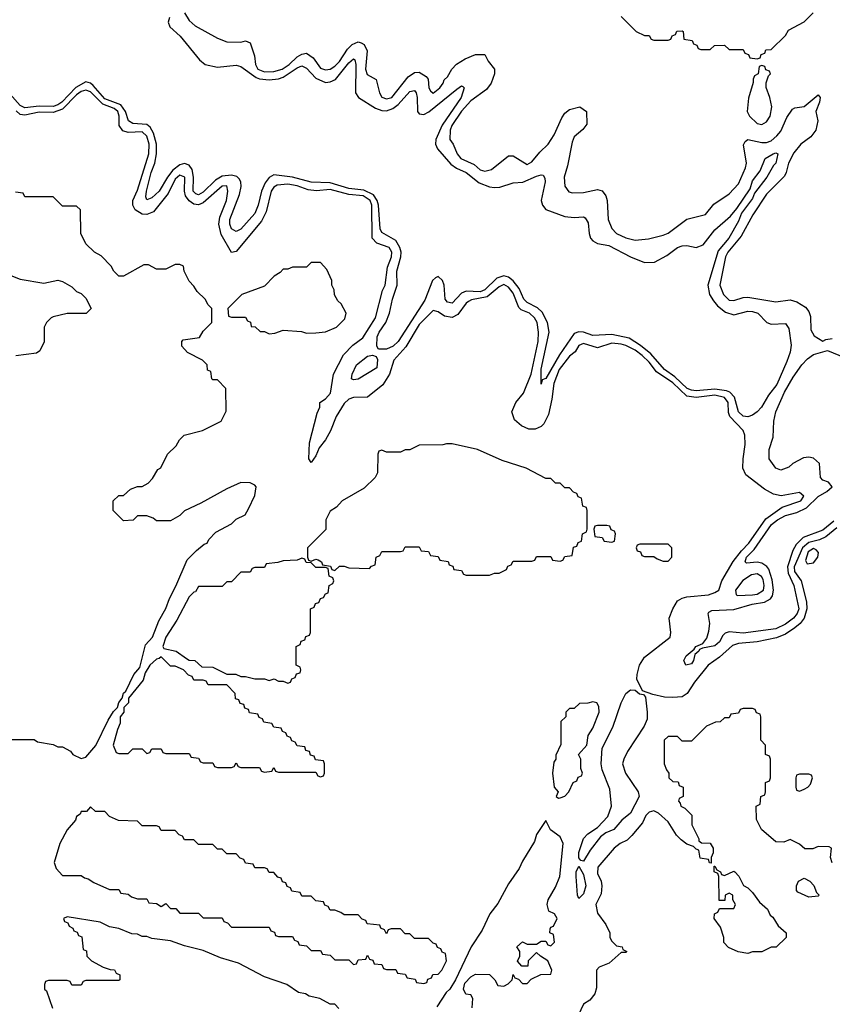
# Model space of a CAD drawing. Header units: inches. Extents: x 2668334 to 2765628, y 828034 to 955234.
# Tile 32 of 218: x 2712148 to 2715610, y 843125 to 847321. Entities that reach past the tile are written whole.
import ezdxf

# ---------------------------------------------------------------- set-up
doc = ezdxf.new("R2010")
doc.units = ezdxf.units.IN
doc.header["$MEASUREMENT"] = 0
doc.layers.add('C7814', color=7, linetype='Continuous')

msp = doc.modelspace()

# ---------------------------------------------------------------- linework, layer by layer
at = {"layer": 'C7814', "color": 4}
for points, elevation in [([(2712850.4, 847350), (2712870, 847317.3), (2712895.1, 847295.1), (2712990, 847242.8), (2713030, 847226), (2713090, 847224.7), (2713110, 847231), (2713130, 847222), (2713147.5, 847167.5), (2713153, 847130), (2713162.4, 847110), (2713190, 847098.9), (2713230, 847100.9), (2713266, 847110), (2713295.8, 847130), (2713330, 847163.1), (2713350, 847174), (2713370, 847178.4), (2713398.3, 847158.3), (2713430, 847114.8), (2713450, 847108), (2713470, 847110.8), (2713490, 847123), (2713510, 847143.1), (2713544.7, 847195.3), (2713564.2, 847215.8), (2713590, 847227), (2713602.9, 847222.9), (2713614.9, 847214.9), (2713628, 847188), (2713621.1, 847110), (2713627.9, 847087.9), (2713665.8, 847065.8), (2713680.4, 847010), (2713690, 846990.8), (2713710, 846983.1), (2713733, 846990), (2713802.3, 847077.8), (2713830, 847096), (2713850, 847098), (2713879.1, 847079.1), (2713887.9, 847067.9), (2713890.8, 847030), (2713897.3, 847017.3), (2713910, 847008.2), (2713938, 847030), (2713952.3, 847050), (2713956, 847064), (2713970, 847078), (2713988.7, 847110), (2714009.2, 847130.8), (2714046, 847154), (2714090, 847172), (2714130, 847172), (2714143.6, 847143.6), (2714171.3, 847110), (2714171.3, 847090), (2714156, 847050), (2714136.7, 847023.3), (2714070, 846975.1), (2714030, 846931), (2713989.1, 846870), (2713981.3, 846850), (2713980.7, 846810), (2713994.8, 846790), (2714011, 846750), (2714026.8, 846730), (2714083.7, 846703.7), (2714110, 846680.7), (2714130, 846674.8), (2714157.5, 846682.5), (2714230, 846741), (2714250, 846741), (2714310, 846704), (2714330, 846714.8), (2714363.7, 846756.3), (2714398.7, 846790), (2714425.1, 846830), (2714457.2, 846902.8), (2714470, 846922), (2714490, 846938), (2714534, 846950), (2714562, 846930), (2714563.6, 846876.4), (2714546.4, 846853.6), (2714510, 846822), (2714500.9, 846799.1), (2714481.6, 846698.4), (2714467.3, 846650), (2714470.9, 846610.9), (2714487.3, 846587.3), (2714503.5, 846583.5), (2714550, 846584), (2714610, 846598), (2714630, 846591.3), (2714644.7, 846570), (2714651, 846550), (2714654.8, 846470), (2714670, 846431.3), (2714690.5, 846410.5), (2714730, 846390.7), (2714770, 846382), (2714827.5, 846387.5), (2714890, 846402.8), (2714910, 846411), (2714990, 846470.8), (2715070, 846491.3), (2715105.6, 846534.4), (2715170, 846579.1), (2715210, 846622), (2715240.5, 846690), (2715244.2, 846710), (2715231.9, 846788.1), (2715238.4, 846801.6), (2715250, 846810.4), (2715310, 846797.3), (2715330, 846797.3), (2715350, 846805.3), (2715374.3, 846825.7), (2715390, 846846.4), (2715416.4, 846903.6), (2715440.9, 846939.1), (2715450, 846946), (2715490, 846950.8), (2715550, 847001), (2715558.8, 846990), (2715555.5, 846970), (2715539.3, 846930), (2715548.4, 846890), (2715540.4, 846850), (2715518.6, 846821.4), (2715475.8, 846790), (2715446.2, 846753.8), (2715423.2, 846710), (2715414, 846670), (2715405.8, 846654.2), (2715330, 846578), (2715271.6, 846490), (2715221.5, 846398.5), (2715165.5, 846330), (2715154.9, 846310), (2715130.5, 846190), (2715146.4, 846150), (2715170, 846126.4), (2715190, 846124.4), (2715230, 846137.6), (2715250, 846138.7), (2715370, 846119.1), (2715430, 846127.3), (2715459.1, 846119.1), (2715496.3, 846096.3), (2715510, 846078), (2715516.4, 846056.4), (2715518.8, 845998.8), (2715533.4, 845973.4), (2715570, 845950.6), (2715582, 845958), (2715610, 845963)], 8), ([(2714710, 847334), (2714774, 847270), (2714810, 847254), (2714830, 847254), (2714838, 847238), (2714850, 847234), (2714910, 847234), (2714922, 847238), (2714927.3, 847252.7), (2714942, 847258), (2714947.3, 847272.7), (2714970, 847274), (2714974, 847270), (2714978, 847238), (2715012.7, 847232.7), (2715018, 847218), (2715032.7, 847212.7), (2715038, 847198), (2715050, 847194), (2715090, 847194), (2715108.4, 847211.6), (2715150, 847212), (2715170, 847194), (2715230, 847194), (2715238, 847178), (2715252.7, 847172.7), (2715258, 847158), (2715290, 847154), (2715302, 847158), (2715307.3, 847172.7), (2715322, 847178), (2715327.3, 847192.7), (2715350, 847194), (2715410, 847254), (2715423.1, 847276.9), (2715490, 847312), (2715528, 847350)], 12), ([(2712786.5, 847330), (2712780.3, 847310), (2712787.2, 847290), (2712831, 847251), (2712913.4, 847150), (2712938, 847130), (2712990, 847119.2), (2713070, 847127.8), (2713090, 847120.9), (2713154.5, 847074.5), (2713170, 847068.6), (2713210, 847064.2), (2713250, 847068.5), (2713270, 847075.8), (2713330, 847116.5), (2713350, 847124), (2713370, 847114.9), (2713410, 847071.3), (2713450, 847053.2), (2713470, 847055.5), (2713493.5, 847066.5), (2713550, 847136.5), (2713570, 847154.9), (2713575.5, 847150), (2713580.2, 847130), (2713578, 847010), (2713590.6, 846990), (2713663.6, 846943.6), (2713690, 846934.2), (2713710, 846933.2), (2713737.9, 846942.1), (2713760.2, 846959.8), (2713810, 847014.9), (2713830, 847019.3), (2713837, 847010), (2713841.5, 846990), (2713842, 846930), (2713850, 846920.4), (2713870, 846917.4), (2713891.5, 846928.5), (2714010, 847025.5), (2714030, 847038.8), (2714036.3, 847036.3), (2714041, 847030), (2714028.4, 846990), (2713947.8, 846872.2), (2713920.7, 846810), (2713919.7, 846790), (2713927.7, 846770), (2713984.8, 846704.8), (2714008.2, 846688.2), (2714050.1, 846670.1), (2714105.7, 846625.7), (2714150, 846608.2), (2714170, 846605.2), (2714193.4, 846606.6), (2714250, 846625.7), (2714290.9, 846629.1), (2714350, 846654.6), (2714370, 846660.5), (2714378.4, 846658.4), (2714385.8, 846645.8), (2714386.7, 846630), (2714369, 846550), (2714374.9, 846530), (2714390, 846512.2), (2714470, 846482), (2714510, 846477.4), (2714550, 846480.4), (2714556.9, 846476.9), (2714570, 846456), (2714573.8, 846410), (2714580.2, 846390), (2714590, 846378), (2714610, 846367.1), (2714658.2, 846358.2), (2714750, 846310.3), (2714810, 846286.7), (2714852.3, 846287.7), (2714904.4, 846315.6), (2714950, 846350.3), (2714970, 846357.6), (2714990, 846358.4), (2715030, 846350.4), (2715059.1, 846360.9), (2715110, 846425.5), (2715176.9, 846483.1), (2715203.6, 846516.4), (2715259.7, 846600.3), (2715270, 846634.8), (2715302.5, 846677.5), (2715324, 846730), (2715358, 846750), (2715370, 846753.4), (2715378, 846750), (2715370, 846709.2), (2715359.8, 846700.2), (2715330.5, 846650), (2715278.8, 846581.2), (2715270, 846559.3), (2715222.8, 846497.2), (2715210, 846462.7), (2715168.7, 846390), (2715124.2, 846335.8), (2715079.6, 846190), (2715087.4, 846150), (2715103.2, 846123.2), (2715120.9, 846100.9), (2715154.8, 846074.8), (2715190, 846063.1), (2715250, 846078.4), (2715270, 846077.6), (2715293.4, 846070), (2715330.4, 846030.4), (2715350, 846023.8), (2715410, 846026), (2715424.9, 846004.9), (2715434.6, 845934.6), (2715430, 845904), (2715416.2, 845863.8), (2715373, 845767), (2715338.5, 845721.5), (2715308.8, 845670), (2715290.2, 845649.8), (2715270, 845635.4), (2715250, 845628.3), (2715230, 845631.1), (2715209.8, 845650), (2715193, 845713), (2715173.4, 845733.4), (2715159.2, 845739.2), (2715110, 845746.1), (2715030, 845739.4), (2715010, 845741.5), (2714991.5, 845750), (2714939.4, 845799.4), (2714895.1, 845830), (2714836.6, 845896.7), (2714792.7, 845932.7), (2714744, 845964), (2714670, 845979), (2714590, 845974.5), (2714550, 845989.8), (2714530, 845991.2), (2714510, 845983), (2714447, 845893), (2714390, 845792.3), (2714374.4, 845785.6), (2714370, 845768), (2714370, 845831.3), (2714403.5, 845990), (2714396.1, 846030), (2714374.1, 846074.1), (2714353.3, 846093.3), (2714310, 846115.3), (2714296.1, 846130), (2714275.8, 846175.8), (2714250, 846208.7), (2714230, 846223.7), (2714210, 846229), (2714181.1, 846218.9), (2714130, 846169.1), (2714110, 846161.7), (2714050, 846164.1), (2714030, 846155.6), (2713990, 846113.3), (2713970, 846117.6), (2713961.1, 846130), (2713956.1, 846190), (2713949.6, 846210), (2713930, 846226.6), (2713919.4, 846220.6), (2713906.7, 846210), (2713874.2, 846125.8), (2713759.6, 845950), (2713738.4, 845930), (2713710, 845916.3), (2713676.5, 845916.5), (2713669.5, 845929.5), (2713671.1, 845970), (2713679.1, 845990), (2713707.1, 846030), (2713723.1, 846070), (2713735.6, 846130), (2713756.4, 846190), (2713754.8, 846250), (2713771.8, 846310), (2713772.8, 846330), (2713768, 846350), (2713750, 846379.7), (2713690, 846414), (2713683.5, 846430), (2713677, 846530), (2713671, 846551), (2713654.8, 846574.8), (2713614.4, 846594.4), (2713550, 846601.4), (2713470, 846625.7), (2713390, 846629.1), (2713310.6, 846650.6), (2713230, 846660.3), (2713210, 846648.4), (2713194, 846626), (2713178.4, 846590), (2713164.2, 846530), (2713150, 846495.6), (2713090, 846428.2), (2713070, 846418), (2713049.7, 846430), (2713042.7, 846450), (2713043.5, 846470), (2713084.2, 846575.8), (2713090.8, 846610.8), (2713089.8, 846630), (2713083.3, 846643.3), (2713072.7, 846652.7), (2713050, 846658.6), (2713010, 846654), (2712982.5, 846637.5), (2712930, 846585.6), (2712910, 846575.1), (2712898.3, 846578.3), (2712887.1, 846590), (2712887.5, 846650), (2712882.8, 846682.8), (2712870, 846701), (2712850, 846707.9), (2712830, 846702.5), (2712800.6, 846679.4), (2712777.1, 846650), (2712742.3, 846590), (2712710, 846562.4), (2712690, 846554), (2712685.7, 846565.7), (2712688, 846590), (2712708.2, 846670), (2712723.7, 846710), (2712730.6, 846749.4), (2712729.9, 846790), (2712717.6, 846837.6), (2712703, 846863), (2712690, 846875), (2712630, 846878.8), (2712611.3, 846890), (2712599, 846930), (2712578, 846958), (2712510, 846983.7), (2712460.6, 847040.6), (2712450, 847049.8), (2712430, 847056.1), (2712387.4, 847032.6), (2712326.7, 846970), (2712310, 846958.2), (2712290, 846951.5), (2712230, 846952.2), (2712170, 846945.2), (2712150, 846955), (2712105.4, 847005.4)], 4), ([(2715630, 845155), (2715583, 845117), (2715555.7, 845104.3), (2715510, 845092.9), (2715483, 845070), (2715446.9, 844990), (2715449.2, 844969.2), (2715478, 844930), (2715499.8, 844839.8), (2715501.5, 844810), (2715490.1, 844769.9), (2715472.8, 844747.2), (2715450.9, 844729.1), (2715410, 844702), (2715372.7, 844687.3), (2715290, 844669.8), (2715210, 844662.4), (2715185.4, 844654.6), (2715130, 844604), (2715081.3, 844570), (2715022.7, 844497.3), (2714991.8, 844450), (2714970, 844436), (2714930, 844432.2), (2714894.6, 844434.6), (2714845.3, 844445.3), (2714801.5, 844461.5), (2714777.6, 844510), (2714778, 844530), (2714788.5, 844570), (2714810, 844604.4), (2714919.3, 844690), (2714922, 844710), (2714914.7, 844770), (2714930, 844810.6), (2714950, 844843.8), (2714970, 844856.4), (2714990, 844862), (2715082, 844870), (2715110, 844879.3), (2715126, 844890), (2715139.7, 844930), (2715187.7, 845012.3), (2715222.5, 845057.5), (2715254.8, 845090), (2715326.6, 845193.4), (2715396.8, 845243.2), (2715475.6, 845270), (2715489.3, 845290), (2715470, 845306.6), (2715392, 845292), (2715358.9, 845298.9), (2715320.5, 845320.5), (2715241.7, 845381.7), (2715229.4, 845410), (2715229.5, 845450), (2715239.3, 845510), (2715238, 845550), (2715229.5, 845570), (2715172.8, 845630), (2715167.7, 845647.7), (2715166.4, 845690), (2715150.4, 845710.4), (2715110, 845720.2), (2715030, 845711.2), (2714990, 845717.3), (2714930, 845772.9), (2714860.4, 845820.4), (2714830, 845862.2), (2714799.8, 845890), (2714770, 845912.4), (2714730, 845932.5), (2714710, 845938.8), (2714670, 845942), (2714610, 845922), (2714550, 845940.7), (2714530, 845932), (2714514.2, 845905.8), (2714490, 845887.3), (2714446.8, 845830), (2714423.5, 845770), (2714415.6, 845704.4), (2714401, 845639), (2714381, 845599), (2714370, 845588), (2714343.6, 845576.4), (2714316.4, 845576.4), (2714286, 845590), (2714255.3, 845615.3), (2714244, 845650), (2714260.9, 845690), (2714294.7, 845730), (2714326.9, 845810), (2714356.4, 845950), (2714358.7, 845990), (2714352.4, 846030), (2714340.7, 846050), (2714319.3, 846070), (2714284.4, 846084.4), (2714274.6, 846094.6), (2714250, 846156.2), (2714230, 846181.3), (2714210, 846191.9), (2714190, 846183), (2714139.5, 846140.5), (2714073.1, 846126.9), (2714059.9, 846120.1), (2714050, 846113.6), (2714014.9, 846065.1), (2713990, 846051.6), (2713957.6, 846057.6), (2713930, 846076), (2713910, 846081.2), (2713850, 846022), (2713792.7, 845927.3), (2713742, 845870), (2713724, 845810), (2713695, 845765), (2713630, 845712.3), (2713570, 845711.6), (2713550, 845703.7), (2713530, 845685.2), (2713496.4, 845630), (2713471.6, 845568.4), (2713451, 845531), (2713423.8, 845496.2), (2713410, 845462), (2713390, 845434), (2713379.3, 845450), (2713382, 845518), (2713415.3, 845644.7), (2713426, 845670), (2713426, 845690), (2713450, 845704.7), (2713471.6, 845730), (2713484.5, 845810), (2713527.6, 845892.4), (2713566.4, 845933.6), (2713610, 845965.5), (2713663.5, 846050), (2713693.6, 846166.4), (2713705.1, 846190), (2713714.2, 846265.8), (2713732, 846310), (2713733.3, 846330), (2713722, 846350), (2713668.7, 846368.7), (2713649.8, 846389.8), (2713648.7, 846530), (2713640.8, 846550), (2713611.3, 846570), (2713550, 846576.3), (2713470, 846596.8), (2713411.7, 846591.7), (2713376.6, 846596.6), (2713330, 846612.5), (2713290, 846619.7), (2713244.7, 846615.3), (2713230, 846607), (2713218.7, 846590), (2713197.4, 846502.6), (2713177.3, 846462.7), (2713070, 846333.2), (2713050, 846329.2), (2713006.1, 846406.1), (2712996.4, 846450), (2713000.1, 846479.9), (2713029.3, 846550), (2713035.1, 846590), (2713030, 846612.3), (2713010, 846611.3), (2712930, 846540.4), (2712910, 846532.7), (2712890, 846535.3), (2712869.1, 846549.1), (2712854.8, 846570), (2712849.7, 846590), (2712850.9, 846650), (2712830, 846658.9), (2712810, 846640.7), (2712780.4, 846579.6), (2712717.3, 846502.7), (2712690, 846491), (2712670, 846492.2), (2712639.6, 846510), (2712629.6, 846530), (2712629.6, 846550), (2712650, 846594), (2712698.2, 846750), (2712699.8, 846790), (2712690, 846824.5), (2712670, 846843.5), (2712610, 846839.7), (2712587.6, 846847.6), (2712571.1, 846870), (2712571.4, 846910), (2712565.1, 846930), (2712550, 846942.2), (2712501.3, 846961.3), (2712450, 847013.3), (2712430, 847021.1), (2712410, 847014.8), (2712390, 847000.3), (2712330, 846939), (2712290, 846926.2), (2712230, 846926.5), (2712170, 846913.8), (2712150, 846917.4), (2712132.1, 846932.1)], 8), ([(2712110, 844254), (2712210, 844254), (2712223.6, 844243.6), (2712290, 844232), (2712310, 844222), (2712330, 844222), (2712363.6, 844203.6), (2712374, 844190), (2712410, 844172), (2712430, 844178), (2712471.9, 844228.1), (2712524.5, 844335.5), (2712547, 844373), (2712564, 844390), (2712569.5, 844410.5), (2712584, 844430), (2712589.5, 844450.5), (2712600.2, 844459.8), (2712634, 844530), (2712659.3, 844560.7), (2712683.2, 844656.8), (2712713.2, 844690), (2712740.5, 844759.5), (2712770, 844811.3), (2712785.4, 844854.6), (2712813.1, 844906.9), (2712861.5, 845018.5), (2712901.2, 845058.8), (2712934, 845086), (2712946, 845090), (2712954, 845106), (2712983.1, 845136.9), (2713050, 845172), (2713070, 845192), (2713108.4, 845211.6), (2713123.1, 845236.9), (2713150, 845294), (2713155.3, 845330), (2713150, 845338), (2713130, 845348), (2713090, 845348.7), (2713030, 845322), (2712919.8, 845260.2), (2712850, 845228), (2712830, 845208), (2712790, 845186), (2712730, 845186), (2712716.4, 845196.4), (2712690, 845206), (2712650, 845206), (2712631.6, 845188.4), (2712590, 845186), (2712546, 845230), (2712546, 845270), (2712570, 845294), (2712590, 845294), (2712620.4, 845319.6), (2712650, 845332), (2712670, 845332), (2712694.6, 845345.4), (2712713.6, 845366.4), (2712736.4, 845403.6), (2712748.4, 845411.6), (2712778, 845470), (2712814.6, 845505.4), (2712828, 845530), (2712848.9, 845551.1), (2712926, 845570), (2713006, 845610), (2713027.3, 845652.7), (2713026, 845750), (2712990, 845786), (2712970, 845786), (2712966, 845790), (2712962, 845822), (2712947.3, 845827.3), (2712946, 845850), (2712926, 845870), (2712863.2, 845903.2), (2712838, 845930), (2712838, 845950), (2712844, 845956), (2712914, 845966), (2712930, 845994), (2712966, 846030), (2712966, 846090), (2712950, 846106), (2712938, 846130), (2712903.1, 846163.1), (2712890, 846186), (2712870, 846206), (2712848, 846250), (2712846, 846270), (2712830, 846278), (2712810, 846278), (2712770, 846258), (2712730, 846258), (2712696.4, 846276.4), (2712676.4, 846276.4), (2712590, 846228), (2712570, 846228), (2712548.9, 846248.9), (2712538, 846270), (2712494.6, 846314.6), (2712466, 846330), (2712430, 846366), (2712408, 846410), (2712406, 846510), (2712390, 846526), (2712330, 846526), (2712290, 846566), (2712170, 846566), (2712162, 846582), (2712130, 846586)], 12), ([(2712061, 846250), (2712150, 846214.8), (2712250, 846198), (2712310, 846211.3), (2712330, 846204.7), (2712370, 846182), (2712390, 846162), (2712410, 846154), (2712430, 846134), (2712452, 846090), (2712431.1, 846068.9), (2712350, 846068.7), (2712290, 846055.3), (2712282, 846050), (2712262, 846030), (2712252, 846010), (2712251.6, 845948.4), (2712234, 845910), (2712219.6, 845900.4), (2712131.6, 845888.4)], 12), ([(2715615.9, 845184.1), (2715570, 845145.8), (2715485.7, 845114.3), (2715455.7, 845084.3), (2715441.7, 845058.3), (2715419, 844990), (2715422.6, 844962.5), (2715446.7, 844910), (2715467.6, 844810), (2715460.9, 844790), (2715444.4, 844770), (2715410, 844744.4), (2715370, 844725.3), (2715230, 844707.2), (2715170, 844712.7), (2715154, 844706), (2715143.7, 844696.3), (2715130, 844669.5), (2715110, 844653.2), (2715056.9, 844643.1), (2715043.6, 844636.4), (2715042, 844630), (2715023.6, 844616.4), (2715018.8, 844590), (2715010, 844575.3), (2714986, 844570), (2714978, 844590), (2714988, 844610), (2715022, 844638), (2715028.7, 844650), (2715058, 844662), (2715075.1, 844684.9), (2715084.4, 844715.6), (2715087.7, 844747.7), (2715081.2, 844790), (2715083.7, 844796.3), (2715097.2, 844802.8), (2715190, 844808), (2715268.7, 844830), (2715321.3, 844838.7), (2715346.4, 844853.6), (2715354.8, 844865.3), (2715359.8, 844890), (2715354.2, 844934.2), (2715339.2, 844979.2), (2715330.9, 844990.9), (2715310, 845005.4), (2715290, 845008.5), (2715244.9, 845004.9), (2715239.3, 845010), (2715244.4, 845030), (2715276.5, 845063.5), (2715351.3, 845170), (2715376.9, 845190), (2715410, 845207.6), (2715459.4, 845220.6), (2715499.9, 845240.1), (2715550, 845288.7), (2715586, 845310), (2715609.2, 845330), (2715594, 845350), (2715570, 845358.4), (2715559.6, 845370), (2715555.4, 845430), (2715530, 845453), (2715510, 845456.9), (2715486.6, 845453.4), (2715442, 845430), (2715425.4, 845414.6), (2715390, 845401.2), (2715368.7, 845410), (2715341.2, 845450), (2715341.2, 845490), (2715357.6, 845542.4), (2715361, 845610), (2715369.8, 845650.2), (2715406, 845734), (2715443, 845797), (2715480.4, 845850), (2715504.8, 845875.2), (2715530, 845893.8), (2715590, 845911.3), (2715661.3, 845881.3)], 4), ([(2715610, 843728), (2715602, 843750), (2715606, 843790), (2715596.4, 843796.4), (2715550, 843798), (2715527.3, 843787.3), (2715492.7, 843787.3), (2715470, 843808), (2715430, 843828), (2715403.6, 843816.4), (2715370, 843818), (2715308, 843870), (2715287.3, 843912.7), (2715286, 843970), (2715302, 843978), (2715306, 844010), (2715322, 844018), (2715326, 844030), (2715326, 844070), (2715342, 844078), (2715346, 844090), (2715346, 844170), (2715342, 844182), (2715326, 844190), (2715326, 844230), (2715306, 844250), (2715306, 844350), (2715302, 844362), (2715287.3, 844367.3), (2715282, 844382), (2715270, 844386), (2715230, 844386), (2715218, 844382), (2715210, 844366), (2715178, 844362), (2715170, 844346), (2715150, 844346), (2715131.6, 844328.4), (2715112.7, 844327.3), (2715074, 844310), (2715010, 844246), (2714970, 844246), (2714950, 844266), (2714910, 844266), (2714894, 844250), (2714894, 844150), (2714903.6, 844123.6), (2714914, 844110), (2714914, 844090), (2714930, 844074), (2714952.7, 844072.7), (2714958, 844058), (2714974, 844050), (2714974, 844010), (2714958, 844002), (2714954, 843990), (2714962, 843982), (2714964.7, 843970), (2714981, 843961), (2715011, 843931), (2715011, 843890), (2715042, 843830), (2715042, 843822), (2715052.7, 843812.7), (2715090, 843812), (2715102, 843790), (2715102, 843770), (2715094, 843750), (2715094, 843726), (2715087.3, 843727.3), (2715082, 843742), (2715047.3, 843747.3), (2715042, 843782), (2715030, 843786), (2715018, 843798), (2714990, 843808), (2714965.6, 843825.6), (2714946, 843846), (2714910, 843902), (2714870, 843939), (2714850, 843949), (2714830, 843944), (2714816, 843930), (2714801.4, 843898.6), (2714756.3, 843843.7), (2714735.9, 843824.1), (2714706, 843810), (2714681, 843790), (2714611, 843710), (2714610, 843682), (2714624.9, 843650), (2714628, 843630), (2714624.9, 843595.1), (2714602.8, 843550), (2714610, 843514), (2714645.4, 843465.4), (2714662, 843430), (2714662, 843410), (2714670, 843394), (2714690, 843374), (2714714, 843370), (2714718, 843358), (2714734, 843350), (2714730, 843346), (2714710, 843346), (2714659.8, 843300.2), (2714616.9, 843283.1), (2714604.7, 843270), (2714605.4, 843194.6), (2714598, 843170), (2714576.9, 843143.1), (2714550, 843126), (2714514, 843050)], 12), ([(2714075.3, 843110), (2714078, 843150), (2714070, 843166), (2714048, 843168), (2714038, 843190), (2714044.7, 843215.3), (2714070, 843242), (2714090, 843254), (2714150, 843252), (2714172, 843230), (2714185.4, 843205.4), (2714210, 843202), (2714228.4, 843211.6), (2714246, 843230), (2714250, 843252), (2714258, 843238), (2714272.7, 843232.7), (2714290, 843214), (2714310, 843214), (2714327.3, 843232.7), (2714368.4, 843251.6), (2714410, 843254), (2714415.3, 843270), (2714398, 843310), (2714366, 843330), (2714350, 843346), (2714314, 843310), (2714312.7, 843287.3), (2714287.3, 843287.3), (2714268.4, 843308.4), (2714278, 843330), (2714278, 843350), (2714266, 843370), (2714290, 843391.3), (2714310, 843382), (2714350, 843382), (2714370, 843394), (2714390, 843394), (2714398, 843378), (2714410, 843374), (2714426, 843390), (2714422, 843422), (2714406, 843430), (2714407.3, 843447.3), (2714410, 843454), (2714422, 843458), (2714438, 843490), (2714426, 843510), (2714402, 843522), (2714395.3, 843550), (2714399, 843570), (2714430, 843624.7), (2714449.3, 843670), (2714462.7, 843810), (2714450, 843839), (2714409, 843869), (2714390, 843908), (2714350, 843848), (2714340.5, 843819.5), (2714290, 843735.3), (2714276.3, 843703.7), (2714230, 843639), (2714185.1, 843554.9), (2714150.8, 843510), (2714118.5, 843441.5), (2714071, 843370), (2714004.7, 843230), (2713981, 843190), (2713965.2, 843174.8), (2713925.5, 843114.5)], 12), ([(2713507.3, 843107.3), (2713490, 843126), (2713470, 843126), (2713426, 843150), (2713380.4, 843160.4), (2713366, 843170), (2713335.3, 843175.3), (2713286, 843210), (2713190, 843242), (2713080.2, 843300.2), (2713003.2, 843323.2), (2712930, 843354), (2712850, 843374), (2712790, 843395.3), (2712710, 843405.2), (2712690, 843414), (2712670, 843414), (2712650, 843424), (2712626, 843426), (2712570, 843448.7), (2712530, 843455.3), (2712490, 843475.3), (2712350, 843498), (2712334, 843490), (2712338, 843478), (2712352.7, 843472.7), (2712358, 843458), (2712374, 843450), (2712378, 843438), (2712392.7, 843432.7), (2712398, 843418), (2712412.7, 843412.7), (2712418, 843358), (2712432.7, 843352.7), (2712434, 843330), (2712454, 843310), (2712503.6, 843283.6), (2712532.7, 843272.7), (2712551.6, 843271.6), (2712558, 843258), (2712574, 843250), (2712574, 843230), (2712570, 843226), (2712430, 843226), (2712418, 843222), (2712410, 843206), (2712370, 843206), (2712362, 843222), (2712350, 843226), (2712270, 843226), (2712258, 843222), (2712254, 843210), (2712254, 843190), (2712262, 843182), (2712288.1, 843108.1)], 12)]:
    msp.add_lwpolyline(points, dxfattribs=dict(at, elevation=elevation))
for points, elevation in [([(2715310, 847126), (2715298, 847122), (2715294, 847090), (2715278, 847082), (2715272.7, 847067.3), (2715272.7, 847052.7), (2715253.4, 846986.6), (2715247.7, 846930), (2715257.3, 846910), (2715290, 846878.8), (2715310, 846874.8), (2715330, 846886), (2715345.2, 846910), (2715352.3, 846950), (2715344, 846990), (2715328.4, 847031.6), (2715328, 847052), (2715338, 847082), (2715346, 847090), (2715342, 847102), (2715327.3, 847107.3), (2715322, 847122)], 12), ([(2713430, 846286), (2713390, 846286), (2713370, 846266), (2713310, 846266), (2713290, 846258), (2713270, 846258), (2713256.9, 846243.1), (2713231.6, 846228.4), (2713190, 846186), (2713094, 846150), (2713034, 846090), (2713038, 846058), (2713050, 846054), (2713110, 846054), (2713118, 846038), (2713131.6, 846031.6), (2713134, 846014), (2713151.6, 846011.6), (2713172.7, 845992.7), (2713190, 845992), (2713210, 845982), (2713234.6, 845985.4), (2713270, 845998), (2713348.4, 845991.6), (2713370, 845984.7), (2713410, 845986), (2713450, 845991.3), (2713498, 846010), (2713533.2, 846046.8), (2713538, 846070), (2713518, 846110), (2713503.1, 846123.1), (2713488.4, 846148.4), (2713488, 846170), (2713478, 846190), (2713478, 846210), (2713456.4, 846256.4)], 12), ([(2713570, 845786), (2713562, 845790), (2713563.7, 845810), (2713582.7, 845850), (2713630, 845886.8), (2713651, 845891), (2713666, 845886), (2713672.7, 845872.7), (2713670, 845838), (2713590, 845789.4)], 4), ([(2713966, 845514), (2713950, 845508.7), (2713850, 845508), (2713810, 845488), (2713790, 845488), (2713770, 845478), (2713710, 845478), (2713690, 845486), (2713678, 845482), (2713674, 845470), (2713672, 845390), (2713662, 845370), (2713615.3, 845324.7), (2713522, 845270), (2713496.9, 845243.1), (2713470, 845226), (2713452, 845190), (2713451.6, 845148.4), (2713374, 845070), (2713374, 845030), (2713378, 845018), (2713390, 845014), (2713410, 845022), (2713419.6, 845019.6), (2713434, 845010), (2713438, 844998), (2713471.6, 844991.6), (2713478, 844978), (2713490, 844974), (2713510, 844992), (2713530, 844992), (2713550, 844984.7), (2713638, 844982), (2713647.3, 844992.7), (2713662, 844998), (2713666, 845030), (2713682, 845038), (2713690, 845054), (2713770, 845054), (2713782, 845058), (2713790, 845074), (2713850, 845074), (2713858, 845058), (2713890, 845054), (2713898, 845038), (2713930, 845034), (2713938, 845018), (2713972.7, 845012.7), (2713978, 844998), (2713992.7, 844992.7), (2713998, 844978), (2714030, 844974), (2714038, 844958), (2714050, 844954), (2714150, 844954), (2714170, 844962), (2714190, 844962), (2714222, 844978), (2714227.3, 844992.7), (2714242, 844998), (2714250, 845014), (2714330, 845014), (2714342, 845018), (2714350, 845034), (2714410, 845034), (2714418, 845018), (2714450, 845014), (2714462, 845018), (2714470, 845034), (2714502, 845038), (2714507.3, 845072.7), (2714522, 845078), (2714527.3, 845092.7), (2714542, 845098), (2714546, 845130), (2714562, 845138), (2714566, 845150), (2714566, 845230), (2714562, 845242), (2714547.3, 845247.3), (2714542, 845282), (2714527.3, 845287.3), (2714522, 845302), (2714507.3, 845307.3), (2714490, 845326), (2714470, 845326), (2714450, 845346), (2714430, 845346), (2714410, 845366), (2714390, 845366), (2714306, 845410), (2714202.7, 845442.7), (2714098, 845490), (2713990, 845513.2)], 12), ([(2714650, 845166), (2714610, 845166), (2714598, 845162), (2714594, 845150), (2714598, 845118), (2714630, 845114), (2714638, 845098), (2714670, 845094), (2714682, 845098), (2714686, 845130), (2714682, 845142), (2714667.3, 845147.3), (2714662, 845162)], 12), ([(2714910, 845086), (2714790, 845086), (2714778, 845082), (2714774, 845070), (2714778, 845058), (2714792.7, 845052.7), (2714798, 845038), (2714810, 845034), (2714850, 845034), (2714863.6, 845023.6), (2714890, 845014), (2714910, 845014), (2714926, 845030), (2714926, 845070)], 12), ([(2715530, 845067.1), (2715506.9, 845053.1), (2715496.4, 845016.4), (2715502.7, 845002.8), (2715530, 845006.9), (2715548.6, 845030), (2715550.9, 845050), (2715541.7, 845061.7)], 12), ([(2713350, 845026), (2713330, 845018), (2713270, 845015.3), (2713247.3, 845007.3), (2713198, 845002), (2713190, 844986), (2713150, 844986), (2713138, 844982), (2713130, 844966), (2713090, 844966), (2713050, 844926), (2713030, 844926), (2713010, 844906), (2712910, 844906), (2712896.9, 844883.1), (2712890, 844882), (2712870, 844862), (2712817.5, 844762.5), (2712770.8, 844690), (2712758, 844650), (2712762, 844642), (2712814, 844630), (2712858, 844598), (2712870, 844592), (2712894, 844590), (2712923.6, 844563.6), (2712970, 844562), (2713030, 844532), (2713068.4, 844531.6), (2713090, 844522), (2713110, 844522), (2713150, 844512), (2713190, 844512), (2713210, 844504.7), (2713232, 844512), (2713250, 844502), (2713270, 844502), (2713290, 844494), (2713302, 844498), (2713307.3, 844512.7), (2713322, 844518), (2713327.3, 844532.7), (2713342, 844538), (2713346, 844550), (2713342, 844562), (2713326, 844570), (2713326, 844650), (2713342, 844658), (2713347.3, 844672.7), (2713362, 844678), (2713367.3, 844692.7), (2713382, 844698), (2713386, 844710), (2713386, 844810), (2713402, 844818), (2713407.3, 844832.7), (2713422, 844838), (2713430, 844854), (2713442, 844858), (2713450, 844874), (2713462, 844878), (2713466, 844910), (2713482, 844918), (2713486, 844930), (2713482, 844942), (2713466, 844950), (2713462, 844982), (2713450, 844986), (2713410, 844986), (2713390, 845006), (2713368.4, 845008.4), (2713362, 845022)], 12), ([(2715290, 844959.1), (2715265.3, 844954.7), (2715228.4, 844931.6), (2715198, 844890), (2715201, 844870), (2715207.5, 844867.5), (2715270, 844869.3), (2715290, 844872.8), (2715316.8, 844890), (2715320.3, 844910), (2715314.8, 844934.8), (2715307.7, 844947.7)], 8), ([(2712750, 844606), (2712742, 844598), (2712730, 844595.3), (2712702, 844570), (2712682.8, 844537.2), (2712673.7, 844506.3), (2712611.3, 844430), (2712611, 844410), (2712591.3, 844390), (2712590.8, 844370), (2712576, 844350), (2712576.3, 844323.7), (2712564, 844296), (2712546, 844230), (2712558, 844198), (2712570, 844194), (2712610, 844194), (2712630, 844214), (2712670, 844214), (2712690, 844194), (2712702, 844198), (2712710, 844214), (2712750, 844214), (2712758, 844198), (2712770, 844194), (2712870, 844194), (2712878, 844178), (2712910, 844174), (2712918, 844158), (2712930, 844154), (2712970, 844154), (2712978, 844138), (2712990, 844134), (2713050, 844134), (2713062, 844138), (2713070, 844154), (2713078, 844138), (2713090, 844134), (2713170, 844134), (2713178, 844118), (2713190, 844114), (2713222, 844118), (2713230, 844134), (2713238, 844118), (2713250, 844114), (2713410, 844114), (2713418, 844098), (2713430, 844094), (2713442, 844098), (2713446, 844110), (2713446, 844150), (2713442, 844162), (2713407.3, 844167.3), (2713402, 844182), (2713387.3, 844187.3), (2713382, 844202), (2713367.3, 844207.3), (2713362, 844222), (2713330, 844226), (2713322, 844242), (2713307.3, 844247.3), (2713302, 844262), (2713287.3, 844267.3), (2713282, 844282), (2713267.3, 844287.3), (2713262, 844302), (2713230, 844306), (2713222, 844322), (2713187.3, 844327.3), (2713182, 844342), (2713167.3, 844347.3), (2713162, 844362), (2713127.3, 844367.3), (2713122, 844382), (2713107.3, 844387.3), (2713102, 844402), (2713087.3, 844407.3), (2713082, 844422), (2713067.3, 844427.3), (2713066, 844450), (2713030, 844486), (2712950, 844486), (2712942, 844502), (2712930, 844506), (2712890, 844506), (2712882, 844522), (2712867.3, 844527.3), (2712846, 844550), (2712810, 844566), (2712790, 844566)], 12), ([(2714550, 843735.3), (2714538, 843738), (2714529.6, 843749.6), (2714530, 843772), (2714550, 843832), (2714568.9, 843851.1), (2714610, 843878), (2714654, 843926), (2714669.6, 843970), (2714662, 844042), (2714630, 844124), (2714624.8, 844150), (2714630, 844216), (2714674.2, 844305.8), (2714709.7, 844410), (2714729.7, 844450), (2714750, 844465.5), (2714770, 844464), (2714788.8, 844448.8), (2714804.9, 844444.9), (2714813.7, 844433.7), (2714821.5, 844370), (2714820.5, 844339.5), (2714808.7, 844310), (2714738, 844202), (2714721.3, 844170), (2714716.5, 844150), (2714728.5, 844110), (2714782.4, 844030), (2714787.3, 844010), (2714750, 843939.5), (2714713.4, 843910), (2714678.8, 843870), (2714644.9, 843855.1), (2714622, 843838), (2714578, 843782)], 8), ([(2714590, 844414), (2714568.4, 844408.4), (2714532.7, 844407.3), (2714510, 844386), (2714490, 844386), (2714474, 844370), (2714474, 844350), (2714454, 844330), (2714452.7, 844232.7), (2714432.7, 844187.3), (2714432, 844170), (2714423.6, 844156.4), (2714417.3, 844110), (2714424.7, 844050), (2714442, 844030), (2714434, 844010), (2714443.6, 844003.6), (2714450, 844004.7), (2714470, 844012), (2714488, 844030), (2714506, 844070), (2714522, 844078), (2714527.3, 844092.7), (2714542, 844098), (2714546, 844110), (2714538, 844130), (2714538, 844170), (2714528, 844190), (2714564, 844230), (2714569.2, 844270.8), (2714590, 844302), (2714617.2, 844370), (2714614.6, 844394.6), (2714606, 844410)], 12), ([(2715510, 844106), (2715470, 844106), (2715458, 844102), (2715454, 844090), (2715454, 844050), (2715458, 844038), (2715470, 844034), (2715490, 844042), (2715506, 844050), (2715516.4, 844063.6), (2715526, 844090), (2715522, 844102)], 12), ([(2712450, 843966), (2712432.7, 843947.3), (2712410, 843946), (2712404.7, 843935.3), (2712390, 843926), (2712384.7, 843910), (2712350, 843868.7), (2712318, 843810), (2712294, 843730), (2712303.6, 843703.6), (2712330, 843674), (2712410, 843674), (2712423.6, 843663.6), (2712439.6, 843659.6), (2712463.6, 843643.6), (2712530, 843614), (2712570, 843614), (2712578, 843598), (2712610, 843594), (2712623.6, 843583.6), (2712650, 843574), (2712690, 843574), (2712698, 843558), (2712730, 843554), (2712750, 843542), (2712770, 843554), (2712790, 843534), (2712812.7, 843532.7), (2712830, 843514), (2712910, 843514), (2712930, 843494), (2713010, 843494), (2713018, 843478), (2713032.7, 843472.7), (2713050, 843454), (2713210, 843454), (2713218, 843438), (2713232.7, 843432.7), (2713238, 843418), (2713250, 843414), (2713310, 843414), (2713318, 843398), (2713332.7, 843392.7), (2713338, 843378), (2713370, 843374), (2713390, 843354), (2713430, 843354), (2713438, 843338), (2713470, 843334), (2713490, 843314), (2713550, 843314), (2713570, 843294), (2713582, 843298), (2713590, 843314), (2713622, 843318), (2713630, 843334), (2713638, 843318), (2713652.7, 843312.7), (2713658, 843298), (2713690, 843294), (2713698, 843278), (2713710, 843274), (2713750, 843274), (2713758, 843258), (2713790, 843254), (2713798, 843238), (2713832.7, 843232.7), (2713838, 843218), (2713870, 843214), (2713882, 843218), (2713887.3, 843232.7), (2713902, 843238), (2713907.3, 843252.7), (2713930, 843254), (2713946, 843270), (2713966, 843310), (2713962, 843342), (2713947.3, 843347.3), (2713942, 843362), (2713927.3, 843367.3), (2713922, 843382), (2713910, 843386), (2713890, 843406), (2713830, 843406), (2713810, 843426), (2713790, 843426), (2713770, 843446), (2713730, 843446), (2713718, 843442), (2713710, 843426), (2713702, 843442), (2713686, 843450), (2713682, 843462), (2713628.4, 843468.4), (2713622, 843482), (2713607.3, 843487.3), (2713590, 843506), (2713530, 843506), (2713516.4, 843516.4), (2713490, 843526), (2713470, 843526), (2713462, 843542), (2713447.3, 843547.3), (2713442, 843562), (2713410, 843566), (2713390, 843586), (2713350, 843586), (2713342, 843602), (2713307.3, 843607.3), (2713302, 843622), (2713287.3, 843627.3), (2713282, 843642), (2713267.3, 843647.3), (2713262, 843662), (2713247.3, 843667.3), (2713230, 843686), (2713210, 843686), (2713202, 843702), (2713190, 843706), (2713150, 843706), (2713142, 843722), (2713110, 843726), (2713102, 843742), (2713087.3, 843747.3), (2713070, 843766), (2713030, 843766), (2713010, 843786), (2712990, 843786), (2712970, 843806), (2712910, 843806), (2712890, 843826), (2712850, 843826), (2712842, 843842), (2712827.3, 843847.3), (2712810, 843866), (2712750, 843866), (2712742, 843882), (2712730, 843886), (2712670, 843886), (2712650, 843906), (2712568.4, 843908.4), (2712530, 843926), (2712510, 843946), (2712470, 843946)], 12), ([(2714530, 843575.3), (2714524.5, 843590), (2714518, 843670), (2714519.3, 843690), (2714530, 843714), (2714550, 843678), (2714559.3, 843630), (2714550, 843595.3)], 8), ([(2715150, 843674), (2715190, 843692), (2715194, 843690), (2715211.6, 843671.6), (2715231.6, 843631.6), (2715250, 843622), (2715270, 843602), (2715299.6, 843559.6), (2715334, 843530), (2715344.7, 843504.7), (2715356.9, 843496.9), (2715379.6, 843459.6), (2715414, 843430), (2715414, 843410), (2715371.1, 843368.9), (2715350, 843368), (2715310, 843348), (2715270, 843348), (2715250, 843342), (2715208.4, 843348.4), (2715167.3, 843367.3), (2715148.4, 843388.4), (2715148, 843410), (2715134, 843454), (2715106, 843490), (2715108, 843510), (2715122, 843518), (2715130, 843534), (2715190, 843534), (2715198, 843550), (2715186, 843570), (2715186, 843590), (2715170, 843598), (2715154, 843590), (2715152.7, 843567.3), (2715127.3, 843567.3), (2715126, 843670), (2715122, 843682), (2715106, 843690), (2715106, 843714), (2715110, 843714), (2715118, 843698), (2715134, 843690), (2715138, 843678)], 12), ([(2715510, 843582), (2715463.1, 843603.1), (2715458, 843610), (2715458, 843630), (2715466, 843650), (2715490, 843662), (2715514, 843650), (2715531.6, 843631.6), (2715542, 843602), (2715554, 843590), (2715550, 843586)], 12)]:
    msp.add_lwpolyline(points, close=True, dxfattribs=dict(at, elevation=elevation))

doc.saveas('drawing.dxf')
